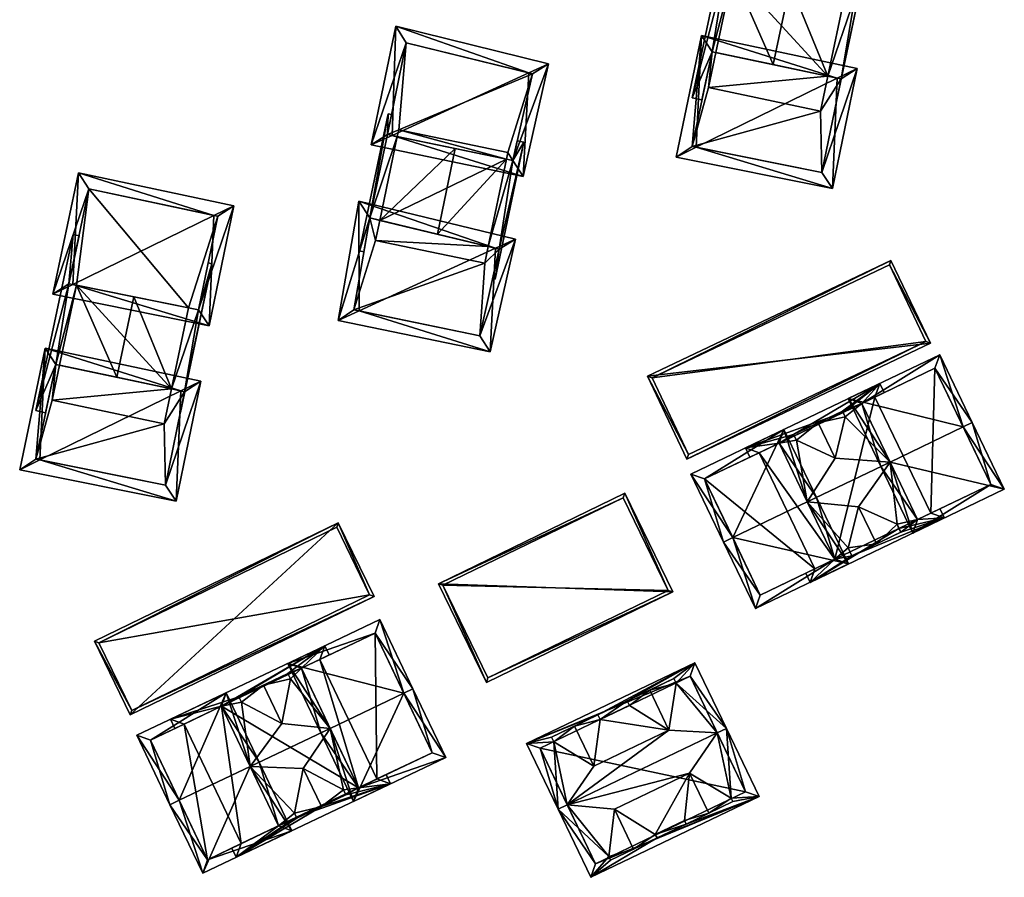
# Model space of a CAD drawing. Header units: inches. Extents: x 2558739 to 2563058, y 1133992 to 1137021.
# Tile 31 of 97: x 2560604 to 2560677, y 1134454 to 1134517. Entities that reach past the tile are written whole.
import ezdxf

# ---------------------------------------------------------------- set-up
doc = ezdxf.new("R2010")
doc.units = ezdxf.units.IN
doc.header["$MEASUREMENT"] = 0
doc.layers.add('Gebaeude Einzelhaus', color=10, linetype='Continuous')

msp = doc.modelspace()

# ---------------------------------------------------------------- meshes
at = {"layer": 'Gebaeude Einzelhaus'}
mesh = msp.add_polyface(dxfattribs=at)
corners = [(2560666.755, 1134521.948, 383.359), (2560666.482, 1134522.006, 383.447), (2560665.776, 1134518.556, 383.439), (2560663.787, 1134512.749, 383.672), (2560665.047, 1134518.703, 383.672), (2560664.755, 1134512.544, 383.362), (2560661.016, 1134519.518, 384.96), (2560659.765, 1134513.601, 384.96), (2560664.444, 1134511.023, 383.359), (2560655.285, 1134514.55, 383.578), (2560653.823, 1134511.15, 383.359), (2560654.537, 1134510.999, 383.579), (2560656.246, 1134520.481, 383.492), (2560656.563, 1134524.104, 383.359), (2560656.795, 1134520.37, 383.661), (2560655.553, 1134514.493, 383.661), (2560656.99, 1134524.014, 383.491), (2560656.795, 1134520.37, 375.535), (2560655.553, 1134514.493, 375.535), (2560663.787, 1134512.749, 375.535), (2560665.047, 1134518.703, 375.535), (2560663.244, 1134510.18, 375.535), (2560655.009, 1134511.921, 375.535), (2560657.334, 1134522.919, 375.535), (2560665.57, 1134521.176, 375.535)]
mesh.append_faces([[corners[k] for k in face] for face in [(12, 13, 16), (12, 10, 13), (14, 9, 12), (12, 9, 10), (10, 9, 11), (14, 15, 9), (5, 0, 8), (3, 2, 5), (5, 2, 0), (0, 2, 1), (3, 4, 2), (13, 12, 16), (14, 7, 6), (14, 15, 7), (12, 9, 14), (14, 9, 15), (13, 10, 12), (12, 10, 9), (9, 10, 11), (0, 5, 8), (3, 6, 7), (3, 4, 6), (0, 2, 5), (5, 2, 3), (3, 2, 4), (0, 1, 2)]], dxfattribs={"color": 13})
mesh.append_faces([[corners[k] for k in face] for face in [(20, 23, 24), (19, 17, 20), (20, 17, 23), (19, 18, 17), (19, 22, 18), (19, 21, 22), (3, 20, 4), (3, 19, 20), (14, 17, 15), (15, 17, 18)]], dxfattribs={"color": 41})
mesh = msp.add_polyface(dxfattribs=at)
corners = [(2560631.764, 1134508.394, 387.123), (2560630.231, 1134507.691, 387.123), (2560641.393, 1134505.373, 384.504), (2560641.803, 1134512.997, 387.123), (2560643.265, 1134513.667, 387.123), (2560632.038, 1134516.43, 384.486), (2560632.807, 1134515.211, 385.01), (2560631.413, 1134508.467, 387.045), (2560640.634, 1134506.552, 385.042), (2560642.074, 1134512.93, 387.056), (2560642.074, 1134512.93, 375.994), (2560632.807, 1134515.211, 375.994), (2560631.413, 1134508.467, 375.994), (2560631.413, 1134508.467, 382.886), (2560636.408, 1134507.43, 384.415), (2560640.167, 1134506.649, 383.142), (2560640.634, 1134506.552, 382.984), (2560632.145, 1134508.315, 383.11), (2560632.145, 1134508.315, 375.994), (2560640.167, 1134506.649, 375.994), (2560640.634, 1134506.552, 375.994), (2560640.267, 1134507.127, 375.994), (2560632.247, 1134508.802, 375.994)]
mesh.append_faces([[corners[k] for k in face] for face in [(3, 6, 5), (4, 8, 9), (9, 3, 4), (4, 3, 5), (0, 8, 2), (2, 8, 4), (7, 0, 1), (6, 7, 1), (5, 6, 1), (1, 0, 2), (4, 5, 3), (3, 5, 0), (0, 5, 1), (0, 2, 3), (3, 2, 4), (0, 1, 2)]], dxfattribs={"color": 13})
mesh.append_faces([[corners[k] for k in face] for face in [(10, 22, 11), (11, 22, 12), (12, 22, 18), (10, 21, 22), (10, 20, 21), (21, 20, 19), (9, 16, 10), (10, 16, 20), (9, 8, 16), (16, 19, 20), (16, 15, 19), (17, 13, 18), (18, 13, 12), (17, 7, 13), (14, 0, 17), (17, 0, 7), (16, 8, 15), (15, 8, 14), (14, 8, 0), (11, 13, 6), (6, 13, 7), (11, 12, 13), (3, 10, 6), (6, 10, 11), (3, 9, 10)]], dxfattribs={"color": 41})
mesh = msp.add_polyface(dxfattribs=at)
corners = [(2560654.106, 1134507.526, 387.245), (2560652.631, 1134506.804, 387.255), (2560664.128, 1134504.481, 384.47), (2560664.477, 1134512.603, 387.171), (2560665.934, 1134513.316, 387.161), (2560654.513, 1134515.736, 384.526), (2560653.818, 1134507.584, 387.179), (2560663.348, 1134505.659, 385.005), (2560664.755, 1134512.544, 387.103), (2560655.285, 1134514.55, 385.051), (2560659.765, 1134513.601, 384.96), (2560655.553, 1134514.493, 383.661), (2560655.285, 1134514.55, 383.578), (2560663.787, 1134512.749, 383.672), (2560664.755, 1134512.544, 383.362), (2560663.787, 1134512.749, 375.535), (2560664.755, 1134512.544, 375.535), (2560655.553, 1134514.493, 375.535), (2560655.285, 1134514.55, 375.535), (2560653.818, 1134507.584, 375.535), (2560663.348, 1134505.659, 375.535), (2560663.244, 1134510.18, 375.535), (2560655.009, 1134511.921, 375.535)]
mesh.append_faces([[corners[k] for k in face] for face in [(9, 6, 5), (3, 9, 5), (4, 7, 8), (8, 3, 4), (4, 3, 5), (0, 7, 2), (2, 7, 4), (6, 0, 1), (5, 6, 1), (1, 0, 2), (3, 5, 0), (0, 5, 1), (3, 4, 5), (0, 2, 3), (3, 2, 4), (0, 1, 2)]], dxfattribs={"color": 13})
mesh.append_faces([[corners[k] for k in face] for face in [(16, 21, 15), (22, 18, 17), (21, 19, 22), (22, 19, 18), (16, 20, 21), (21, 20, 19), (20, 14, 7), (7, 14, 8), (20, 16, 14), (0, 19, 7), (7, 19, 20), (0, 6, 19), (6, 12, 19), (19, 12, 18), (6, 9, 12), (12, 17, 18), (12, 11, 17), (13, 14, 15), (15, 14, 16), (13, 8, 14), (10, 3, 13), (13, 3, 8), (12, 9, 11), (11, 9, 10), (10, 9, 3)]], dxfattribs={"color": 41})
mesh = msp.add_polyface(dxfattribs=at)
corners = [(2560640.634, 1134506.552, 382.984), (2560641.45, 1134507.901, 382.811), (2560640.962, 1134508.003, 382.976), (2560639.641, 1134500.033, 382.864), (2560639.344, 1134497.817, 382.81), (2560638.827, 1134500.229, 383.141), (2560640.167, 1134506.649, 383.142), (2560635.092, 1134501.13, 384.415), (2560636.408, 1134507.43, 384.415), (2560639.15, 1134497.858, 382.876), (2560630.114, 1134502.331, 382.881), (2560629.367, 1134499.9, 382.81), (2560629.683, 1134499.834, 382.907), (2560631.473, 1134509.985, 382.811), (2560632.145, 1134508.315, 383.11), (2560630.858, 1134502.151, 383.111), (2560631.413, 1134508.467, 382.886), (2560631.716, 1134509.934, 382.885), (2560630.858, 1134502.151, 375.994), (2560632.145, 1134508.315, 375.994), (2560638.827, 1134500.229, 375.993), (2560640.167, 1134506.649, 375.994), (2560632.247, 1134508.802, 375.994), (2560640.267, 1134507.127, 375.994), (2560630.55, 1134500.675, 375.994), (2560638.57, 1134499, 375.993)]
mesh.append_faces([[corners[k] for k in face] for face in [(16, 13, 17), (14, 10, 16), (16, 10, 13), (13, 10, 11), (11, 10, 12), (14, 15, 10), (3, 4, 9), (3, 1, 4), (5, 0, 3), (3, 0, 1), (1, 0, 2), (5, 6, 0), (13, 16, 17), (14, 15, 8), (8, 15, 7), (13, 10, 16), (16, 10, 14), (14, 10, 15), (13, 11, 10), (10, 11, 12), (4, 3, 9), (5, 6, 7), (7, 6, 8), (3, 0, 5), (5, 0, 6), (4, 1, 3), (3, 1, 0), (0, 1, 2)]], dxfattribs={"color": 13})
mesh.append_faces([[corners[k] for k in face] for face in [(18, 20, 24), (24, 20, 25), (19, 21, 18), (18, 21, 20), (19, 22, 21), (21, 22, 23), (21, 6, 20), (20, 6, 5), (18, 14, 19), (18, 15, 14)]], dxfattribs={"color": 41})
mesh = msp.add_polyface(dxfattribs=at)
corners = [(2560608.294, 1134497.432, 386.925), (2560606.82, 1134496.71, 386.935), (2560618.316, 1134494.388, 384.149), (2560618.665, 1134502.509, 386.851), (2560620.123, 1134503.223, 386.841), (2560608.701, 1134505.643, 384.206), (2560617.536, 1134495.565, 384.685), (2560618.944, 1134502.45, 386.783), (2560608.006, 1134497.49, 386.859), (2560609.474, 1134504.456, 384.731), (2560618.944, 1134502.45, 375.242), (2560609.474, 1134504.456, 375.242), (2560608.006, 1134497.49, 375.241), (2560608.006, 1134497.49, 383.246), (2560612.776, 1134496.527, 384.714), (2560616.807, 1134495.712, 383.426), (2560617.536, 1134495.565, 383.193), (2560608.555, 1134497.379, 383.415), (2560608.555, 1134497.379, 375.241), (2560616.807, 1134495.712, 375.241), (2560617.536, 1134495.565, 375.241)]
mesh.append_faces([[corners[k] for k in face] for face in [(7, 3, 4), (5, 9, 1), (1, 9, 8), (4, 3, 5), (5, 3, 9), (8, 0, 1), (0, 2, 1), (0, 6, 2), (2, 6, 4), (4, 6, 7), (3, 5, 0), (0, 5, 1), (3, 4, 5), (0, 2, 3), (3, 2, 4), (0, 1, 2)]], dxfattribs={"color": 13})
mesh.append_faces([[corners[k] for k in face] for face in [(11, 18, 12), (10, 19, 11), (11, 19, 18), (10, 20, 19), (7, 16, 10), (10, 16, 20), (7, 6, 16), (16, 19, 20), (16, 15, 19), (17, 13, 18), (18, 13, 12), (17, 8, 13), (14, 0, 17), (17, 0, 8), (16, 6, 15), (15, 6, 14), (14, 6, 0), (11, 13, 9), (9, 13, 8), (11, 12, 13), (3, 10, 9), (9, 10, 11), (3, 7, 10)]], dxfattribs={"color": 41})
mesh = msp.add_polyface(dxfattribs=at)
corners = [(2560629.332, 1134495.5, 387.23), (2560627.799, 1134494.797, 387.23), (2560638.961, 1134492.48, 384.61), (2560639.363, 1134500.1, 387.23), (2560640.833, 1134500.774, 387.23), (2560629.31, 1134503.554, 384.486), (2560638.202, 1134493.659, 385.148), (2560639.641, 1134500.033, 387.162), (2560630.114, 1134502.331, 385.027), (2560628.949, 1134495.58, 387.143), (2560635.092, 1134501.13, 384.415), (2560630.858, 1134502.151, 383.111), (2560630.114, 1134502.331, 382.881), (2560638.827, 1134500.229, 383.141), (2560639.641, 1134500.033, 382.864), (2560638.827, 1134500.229, 375.993), (2560639.641, 1134500.033, 375.993), (2560630.858, 1134502.151, 375.994), (2560630.114, 1134502.331, 375.994), (2560628.949, 1134495.58, 375.993), (2560638.202, 1134493.659, 375.993), (2560638.57, 1134499, 375.993), (2560630.55, 1134500.675, 375.994)]
mesh.append_faces([[corners[k] for k in face] for face in [(3, 4, 7), (8, 5, 3), (3, 5, 4), (0, 1, 9), (9, 1, 8), (8, 1, 5), (0, 2, 1), (0, 6, 2), (2, 6, 4), (4, 6, 7), (4, 5, 3), (3, 5, 0), (0, 5, 1), (0, 2, 3), (3, 2, 4), (0, 1, 2)]], dxfattribs={"color": 13})
mesh.append_faces([[corners[k] for k in face] for face in [(16, 21, 15), (22, 18, 17), (21, 19, 22), (22, 19, 18), (16, 20, 21), (21, 20, 19), (20, 14, 6), (6, 14, 7), (20, 16, 14), (0, 19, 6), (6, 19, 20), (0, 9, 19), (9, 12, 19), (19, 12, 18), (9, 8, 12), (12, 17, 18), (12, 11, 17), (13, 14, 15), (15, 14, 16), (13, 7, 14), (10, 3, 13), (13, 3, 7), (12, 8, 11), (11, 8, 10), (10, 8, 3)]], dxfattribs={"color": 41})
mesh = msp.add_polyface(dxfattribs=at)
corners = [(2560618.515, 1134498.956, 383.113), (2560618.241, 1134499.014, 383.201), (2560617.536, 1134495.565, 383.193), (2560615.548, 1134489.758, 383.426), (2560616.807, 1134495.712, 383.426), (2560616.515, 1134489.553, 383.116), (2560612.776, 1134496.527, 384.714), (2560611.525, 1134490.61, 384.714), (2560616.203, 1134488.028, 383.113), (2560607.045, 1134491.559, 383.333), (2560605.583, 1134488.159, 383.113), (2560606.297, 1134488.008, 383.333), (2560608.006, 1134497.49, 383.246), (2560608.323, 1134501.113, 383.114), (2560608.555, 1134497.379, 383.415), (2560607.312, 1134491.502, 383.415), (2560608.75, 1134501.023, 383.246), (2560608.555, 1134497.379, 375.241), (2560607.312, 1134491.502, 375.241), (2560615.548, 1134489.758, 375.241), (2560616.807, 1134495.712, 375.241), (2560615.004, 1134487.188, 375.241), (2560606.768, 1134488.93, 375.241)]
mesh.append_faces([[corners[k] for k in face] for face in [(12, 13, 16), (12, 10, 13), (14, 9, 12), (12, 9, 10), (10, 9, 11), (14, 15, 9), (5, 0, 8), (3, 2, 5), (5, 2, 0), (0, 2, 1), (3, 4, 2), (13, 12, 16), (14, 7, 6), (14, 15, 7), (12, 9, 14), (14, 9, 15), (13, 10, 12), (12, 10, 9), (9, 10, 11), (0, 5, 8), (3, 6, 7), (3, 4, 6), (0, 2, 5), (5, 2, 3), (3, 2, 4), (0, 1, 2)]], dxfattribs={"color": 13})
mesh.append_faces([[corners[k] for k in face] for face in [(19, 17, 20), (19, 18, 17), (19, 22, 18), (19, 21, 22), (3, 20, 4), (3, 19, 20), (14, 17, 15), (15, 17, 18)]], dxfattribs={"color": 41})
mesh = msp.add_polyface(dxfattribs=at)
corners = [(2560650.536, 1134490.685, 382.458), (2560671.324, 1134493.115, 381.918), (2560668.425, 1134499.204, 382.458), (2560653.435, 1134484.596, 381.918), (2560650.869, 1134490.567, 382.438), (2560668.307, 1134498.871, 382.438), (2560653.553, 1134484.929, 381.938), (2560670.991, 1134493.233, 381.938), (2560668.307, 1134498.871, 376.007), (2560670.991, 1134493.233, 376.007), (2560650.869, 1134490.567, 376.007), (2560653.553, 1134484.929, 376.007)]
mesh.append_faces([[corners[k] for k in face] for face in [(7, 5, 1), (3, 6, 7), (3, 7, 1), (4, 6, 0), (0, 6, 3), (5, 4, 2), (1, 5, 2), (2, 4, 0), (3, 1, 0), (0, 1, 2)]], dxfattribs={"color": 13})
mesh.append_faces([[corners[k] for k in face] for face in [(9, 11, 10), (9, 10, 8), (7, 11, 9), (6, 11, 7), (10, 11, 6), (4, 10, 6), (8, 10, 5), (5, 10, 4), (9, 8, 7), (7, 8, 5)]], dxfattribs={"color": 41})
mesh = msp.add_polyface(dxfattribs=at)
corners = [(2560605.866, 1134484.535, 387), (2560604.391, 1134483.813, 387.01), (2560615.888, 1134481.49, 384.224), (2560616.237, 1134489.612, 386.926), (2560617.694, 1134490.325, 386.916), (2560606.273, 1134492.745, 384.28), (2560605.578, 1134484.593, 386.934), (2560615.108, 1134482.668, 384.76), (2560616.515, 1134489.553, 386.858), (2560607.045, 1134491.559, 384.805), (2560611.525, 1134490.61, 384.714), (2560607.312, 1134491.502, 383.415), (2560607.045, 1134491.559, 383.333), (2560615.548, 1134489.758, 383.426), (2560616.515, 1134489.553, 383.116), (2560615.548, 1134489.758, 375.241), (2560616.515, 1134489.553, 375.241), (2560607.312, 1134491.502, 375.241), (2560607.045, 1134491.559, 375.241), (2560605.578, 1134484.593, 375.241), (2560615.108, 1134482.668, 375.241), (2560615.004, 1134487.188, 375.241), (2560606.768, 1134488.93, 375.241)]
mesh.append_faces([[corners[k] for k in face] for face in [(9, 6, 5), (3, 9, 5), (4, 7, 8), (8, 3, 4), (4, 3, 5), (0, 7, 2), (2, 7, 4), (6, 0, 1), (5, 6, 1), (1, 0, 2), (3, 5, 0), (0, 5, 1), (3, 4, 5), (0, 2, 3), (3, 2, 4), (0, 1, 2)]], dxfattribs={"color": 13})
mesh.append_faces([[corners[k] for k in face] for face in [(16, 21, 15), (22, 18, 17), (21, 19, 22), (22, 19, 18), (16, 20, 21), (21, 20, 19), (20, 14, 7), (7, 14, 8), (20, 16, 14), (0, 19, 7), (7, 19, 20), (0, 6, 19), (6, 12, 19), (19, 12, 18), (6, 9, 12), (12, 17, 18), (12, 11, 17), (13, 14, 15), (15, 14, 16), (13, 8, 14), (10, 3, 13), (13, 3, 8), (12, 9, 11), (11, 9, 10), (10, 9, 3)]], dxfattribs={"color": 41})
mesh = msp.add_polyface(dxfattribs=at)
corners = [(2560673.727, 1134486.96, 388.513), (2560674.403, 1134487.285, 388.513), (2560672.006, 1134492.273, 385.195), (2560665.283, 1134489.041, 385.195), (2560668.356, 1134484.379, 388.513), (2560667.68, 1134484.054, 388.513), (2560670.034, 1134479.156, 385.195), (2560676.756, 1134482.388, 385.195), (2560671.655, 1134491.271, 385.645), (2560675.755, 1134482.739, 385.653), (2560666.284, 1134488.69, 385.645), (2560670.385, 1134480.158, 385.654), (2560675.755, 1134482.739, 376.225), (2560671.655, 1134491.271, 376.225), (2560667.251, 1134489.155, 384.795), (2560666.284, 1134488.69, 384.795), (2560667.251, 1134489.155, 376.225), (2560668.356, 1134484.38, 387.186), (2560670.385, 1134480.158, 384.802), (2560671.353, 1134480.623, 384.802), (2560671.353, 1134480.623, 376.225)]
mesh.append_faces([[corners[k] for k in face] for face in [(6, 11, 9), (6, 9, 7), (4, 11, 5), (10, 4, 5), (5, 11, 6), (3, 10, 5), (8, 10, 2), (2, 10, 3), (0, 8, 1), (9, 0, 1), (7, 9, 1), (1, 8, 2), (4, 7, 0), (0, 7, 1), (4, 6, 7), (4, 5, 6), (0, 3, 4), (4, 3, 5), (0, 2, 3), (0, 1, 2)]], dxfattribs={"color": 13})
mesh.append_faces([[corners[k] for k in face] for face in [(12, 20, 13), (13, 20, 16), (11, 19, 9), (9, 19, 12), (12, 19, 20), (11, 18, 19), (11, 17, 18), (17, 10, 15), (11, 4, 17), (17, 4, 10), (14, 13, 16), (14, 8, 13), (14, 10, 8), (14, 15, 10), (8, 12, 13), (0, 9, 8), (8, 9, 12)]], dxfattribs={"color": 41})
mesh = msp.add_polyface(dxfattribs=at)
corners = [(2560665.553, 1134477.493, 384.645), (2560662.484, 1134475.529, 384.42), (2560672.354, 1134480.271, 384.42), (2560662.835, 1134476.53, 384.802), (2560664.305, 1134477.236, 384.802), (2560662.159, 1134476.204, 384.802), (2560671.353, 1134480.623, 384.802), (2560672.029, 1134480.948, 384.802), (2560670.385, 1134480.158, 384.802), (2560669.15, 1134479.221, 384.644), (2560668.87, 1134479.805, 384.974), (2560668.356, 1134484.38, 387.186), (2560669.016, 1134479.5, 384.802), (2560666.042, 1134481.097, 386.19), (2560662.276, 1134481.458, 387.186), (2560665.273, 1134478.076, 384.974), (2560667.251, 1134489.155, 384.795), (2560667.928, 1134489.48, 384.795), (2560667.603, 1134490.156, 384.42), (2560661.271, 1134486.399, 384.742), (2560657.734, 1134485.414, 384.42), (2560666.284, 1134488.69, 384.795), (2560664.869, 1134488.129, 384.741), (2560658.735, 1134485.063, 384.795), (2560658.059, 1134484.738, 384.795), (2560660.204, 1134485.769, 384.795), (2560661.472, 1134485.981, 384.974), (2560664.331, 1134484.656, 386.19), (2560665.07, 1134487.71, 384.974), (2560664.915, 1134488.033, 384.795), (2560663.076, 1134487.266, 386.19), (2560664.869, 1134488.129, 384.974), (2560667.358, 1134478.36, 386.19), (2560669.15, 1134479.221, 384.974), (2560661.271, 1134486.399, 384.974), (2560665.553, 1134477.493, 384.974), (2560667.251, 1134489.155, 376.225), (2560658.735, 1134485.063, 376.225), (2560664.305, 1134477.236, 376.225), (2560662.835, 1134476.53, 376.225), (2560671.353, 1134480.623, 376.225)]
mesh.append_faces([[corners[k] for k in face] for face in [(29, 18, 21), (21, 18, 16), (16, 18, 17), (23, 20, 25), (25, 20, 29), (29, 20, 18), (23, 24, 20), (12, 1, 4), (4, 1, 3), (3, 1, 5), (6, 2, 8), (8, 2, 12), (12, 2, 1), (6, 7, 2), (35, 32, 15), (15, 32, 13), (27, 30, 26), (26, 30, 34), (32, 10, 13), (32, 33, 10), (31, 30, 28), (28, 30, 27), (29, 21, 22), (21, 29, 28), (27, 11, 28), (28, 11, 21), (26, 14, 27), (27, 14, 11), (19, 25, 26), (26, 25, 14), (19, 20, 25), (25, 20, 23), (23, 20, 24), (22, 18, 19), (18, 22, 21), (16, 18, 21), (19, 18, 20), (16, 17, 18), (15, 4, 0), (13, 14, 15), (15, 14, 4), (10, 11, 13), (13, 11, 14), (12, 8, 10), (8, 12, 9), (10, 8, 11), (0, 2, 9), (9, 2, 8), (8, 2, 6), (6, 2, 7), (5, 1, 3), (1, 0, 4), (3, 1, 4), (0, 1, 2)]], dxfattribs={"color": 13})
mesh.append_faces([[corners[k] for k in face] for face in [(38, 36, 40), (38, 37, 36), (38, 39, 37), (12, 40, 8), (8, 40, 6), (4, 38, 12), (12, 38, 40), (4, 3, 38), (38, 3, 39), (29, 37, 25), (25, 37, 23), (21, 36, 29), (29, 36, 37), (21, 16, 36), (15, 0, 35), (34, 19, 26), (22, 30, 31), (22, 19, 30), (30, 19, 34), (29, 31, 28), (29, 22, 31), (12, 33, 9), (12, 10, 33), (0, 32, 35), (0, 9, 32), (32, 9, 33)]], dxfattribs={"color": 41})
mesh = msp.add_polyface(dxfattribs=at)
corners = [(2560656.795, 1134478.823, 388.513), (2560660.555, 1134486.77, 385.195), (2560653.721, 1134483.485, 385.195), (2560662.276, 1134481.458, 388.513), (2560662.953, 1134481.783, 388.513), (2560656.119, 1134478.498, 388.513), (2560658.473, 1134473.6, 385.195), (2560665.306, 1134476.885, 385.195), (2560654.723, 1134483.134, 385.645), (2560658.824, 1134474.601, 385.653), (2560664.305, 1134477.236, 385.653), (2560660.204, 1134485.769, 385.645), (2560662.276, 1134481.458, 387.186), (2560664.305, 1134477.236, 384.802), (2560660.204, 1134485.769, 384.795), (2560658.735, 1134485.063, 384.795), (2560654.723, 1134483.134, 376.225), (2560658.735, 1134485.063, 376.225), (2560658.824, 1134474.601, 376.225), (2560662.835, 1134476.53, 384.802), (2560662.835, 1134476.53, 376.225)]
mesh.append_faces([[corners[k] for k in face] for face in [(11, 8, 1), (3, 11, 4), (10, 3, 4), (4, 11, 1), (7, 10, 4), (6, 9, 10), (6, 10, 7), (0, 9, 5), (8, 0, 5), (5, 9, 6), (1, 8, 2), (2, 8, 5), (0, 7, 3), (3, 7, 4), (0, 6, 7), (0, 5, 6), (0, 2, 5), (4, 1, 3), (3, 1, 0), (0, 1, 2)]], dxfattribs={"color": 13})
mesh.append_faces([[corners[k] for k in face] for face in [(18, 16, 20), (20, 16, 17), (19, 18, 20), (19, 9, 18), (19, 10, 9), (19, 13, 10), (0, 8, 9), (9, 8, 18), (18, 8, 16), (11, 15, 8), (8, 15, 16), (16, 15, 17), (11, 14, 15), (3, 12, 11), (11, 12, 14), (3, 10, 12), (12, 10, 13)]], dxfattribs={"color": 41})
mesh = msp.add_polyface(dxfattribs=at)
corners = [(2560652.388, 1134474.823, 382.188), (2560635.166, 1134475.434, 382.851), (2560638.689, 1134468.175, 382.188), (2560648.865, 1134482.083, 382.851), (2560638.805, 1134468.509, 382.209), (2560635.5, 1134475.318, 382.83), (2560652.054, 1134474.939, 382.209), (2560648.749, 1134481.749, 382.83), (2560648.749, 1134481.749, 376.117), (2560652.054, 1134474.939, 376.117), (2560635.5, 1134475.318, 376.117), (2560638.805, 1134468.509, 376.117)]
mesh.append_faces([[corners[k] for k in face] for face in [(7, 5, 1), (6, 7, 3), (3, 7, 1), (0, 4, 6), (0, 6, 3), (5, 4, 2), (1, 5, 2), (2, 4, 0), (3, 1, 0), (0, 1, 2)]], dxfattribs={"color": 13})
mesh.append_faces([[corners[k] for k in face] for face in [(9, 11, 10), (9, 10, 8), (6, 11, 9), (4, 11, 6), (10, 11, 4), (5, 10, 4), (8, 10, 7), (7, 10, 5), (9, 8, 6), (6, 8, 7)]], dxfattribs={"color": 41})
mesh = msp.add_polyface(dxfattribs=at)
corners = [(2560627.805, 1134479.92, 382.533), (2560612.513, 1134465.784, 381.869), (2560630.44, 1134474.501, 381.869), (2560609.878, 1134471.201, 382.533), (2560630.106, 1134474.617, 381.897), (2560612.628, 1134466.118, 381.897), (2560610.212, 1134471.086, 382.505), (2560627.69, 1134479.586, 382.505), (2560627.69, 1134479.586, 375.86), (2560630.106, 1134474.617, 375.86), (2560610.212, 1134471.086, 375.86), (2560612.628, 1134466.118, 375.86)]
mesh.append_faces([[corners[k] for k in face] for face in [(6, 5, 3), (3, 5, 1), (7, 6, 0), (4, 7, 0), (0, 6, 3), (2, 5, 4), (1, 5, 2), (2, 4, 0), (3, 1, 0), (0, 1, 2)]], dxfattribs={"color": 13})
mesh.append_faces([[corners[k] for k in face] for face in [(9, 11, 10), (9, 10, 8), (4, 11, 9), (5, 11, 4), (10, 11, 5), (6, 10, 5), (8, 10, 7), (7, 10, 6), (9, 8, 4), (4, 8, 7)]], dxfattribs={"color": 41})
mesh = msp.add_polyface(dxfattribs=at)
corners = [(2560627.206, 1134464.793, 388.56), (2560626.529, 1134464.47, 388.56), (2560628.931, 1134459.428, 385.021), (2560632.619, 1134467.373, 388.56), (2560635.7, 1134462.653, 385.021), (2560633.296, 1134467.696, 388.56), (2560630.864, 1134472.801, 385.021), (2560624.095, 1134469.575, 385.021), (2560629.286, 1134460.428, 385.496), (2560634.7, 1134463.008, 385.497), (2560630.509, 1134471.801, 385.491), (2560625.095, 1134469.221, 385.49), (2560634.7, 1134463.008, 376.177), (2560630.509, 1134471.801, 376.177), (2560626.461, 1134469.871, 384.807), (2560625.095, 1134469.22, 384.807), (2560626.461, 1134469.871, 376.177), (2560627.206, 1134464.793, 387.012), (2560629.286, 1134460.428, 384.811), (2560630.651, 1134461.079, 384.811), (2560630.651, 1134461.079, 376.177)]
mesh.append_faces([[corners[k] for k in face] for face in [(0, 8, 1), (11, 0, 1), (10, 11, 7), (7, 11, 1), (6, 10, 7), (3, 10, 5), (9, 3, 5), (5, 10, 6), (4, 8, 9), (4, 9, 5), (1, 8, 2), (2, 8, 4), (3, 7, 0), (0, 7, 1), (3, 6, 7), (3, 5, 6), (3, 4, 5), (0, 2, 3), (3, 2, 4), (0, 1, 2)]], dxfattribs={"color": 13})
mesh.append_faces([[corners[k] for k in face] for face in [(20, 13, 12), (20, 16, 13), (8, 19, 9), (9, 19, 12), (12, 19, 20), (8, 18, 19), (0, 17, 8), (8, 17, 18), (0, 11, 17), (17, 11, 15), (14, 13, 16), (14, 10, 13), (14, 11, 10), (14, 15, 11), (10, 12, 13), (3, 9, 10), (10, 9, 12)]], dxfattribs={"color": 41})
mesh = msp.add_polyface(dxfattribs=at)
corners = [(2560616.476, 1134465.113, 384.807), (2560615.476, 1134465.468, 384.469), (2560615.799, 1134464.791, 384.806), (2560619.213, 1134466.417, 384.807), (2560620.509, 1134467.123, 384.771), (2560626.815, 1134470.871, 384.469), (2560620.696, 1134466.731, 384.966), (2560621.323, 1134461.99, 387.012), (2560623.659, 1134465.144, 386.184), (2560627.206, 1134464.793, 387.012), (2560624.289, 1134468.444, 384.966), (2560625.095, 1134469.22, 384.807), (2560626.461, 1134469.871, 384.807), (2560624.103, 1134468.835, 384.771), (2560627.137, 1134470.194, 384.806), (2560630.651, 1134461.079, 384.811), (2560631.651, 1134460.724, 384.469), (2560631.328, 1134461.401, 384.811), (2560629.286, 1134460.428, 384.811), (2560628.361, 1134459.898, 384.774), (2560626.568, 1134459.041, 384.773), (2560620.313, 1134455.319, 384.469), (2560628.18, 1134460.278, 384.966), (2560625.235, 1134461.837, 386.184), (2560624.587, 1134458.566, 384.966), (2560623.404, 1134457.624, 384.811), (2560624.734, 1134458.258, 384.811), (2560624.769, 1134458.185, 384.774), (2560620.668, 1134456.319, 384.81), (2560619.99, 1134455.996, 384.811), (2560622.308, 1134467.98, 386.184), (2560624.103, 1134468.835, 384.966), (2560626.568, 1134459.041, 386.184), (2560628.361, 1134459.898, 384.966), (2560620.509, 1134467.123, 384.966), (2560624.769, 1134458.185, 384.966), (2560623.404, 1134457.624, 384.81), (2560625.095, 1134469.221, 376.177), (2560626.461, 1134469.871, 376.177), (2560619.213, 1134466.418, 376.177), (2560616.476, 1134465.113, 376.177), (2560630.651, 1134461.079, 376.177), (2560629.286, 1134460.428, 376.177), (2560620.668, 1134456.319, 376.177)]
mesh.append_faces([[corners[k] for k in face] for face in [(3, 5, 11), (11, 5, 12), (12, 5, 14), (2, 1, 0), (0, 1, 3), (3, 1, 5), (26, 21, 36), (36, 21, 28), (28, 21, 29), (17, 16, 15), (15, 16, 18), (18, 16, 26), (26, 16, 21), (35, 32, 24), (24, 32, 23), (8, 30, 6), (6, 30, 34), (32, 22, 23), (32, 33, 22), (31, 30, 10), (10, 30, 8), (27, 21, 20), (21, 28, 29), (27, 25, 21), (21, 25, 28), (25, 27, 26), (24, 25, 26), (23, 7, 24), (24, 7, 25), (22, 9, 23), (23, 9, 7), (19, 18, 22), (22, 18, 9), (20, 16, 19), (16, 20, 21), (19, 16, 18), (18, 16, 15), (15, 16, 17), (5, 4, 13), (5, 12, 14), (10, 11, 13), (13, 11, 5), (5, 11, 12), (8, 9, 10), (10, 9, 11), (6, 7, 8), (8, 7, 9), (4, 3, 6), (6, 3, 7), (1, 4, 5), (4, 1, 3), (3, 1, 0), (0, 1, 2)]], dxfattribs={"color": 13})
mesh.append_faces([[corners[k] for k in face] for face in [(39, 43, 40), (37, 42, 39), (39, 42, 43), (37, 38, 42), (42, 38, 41), (43, 36, 28), (42, 26, 43), (43, 26, 36), (42, 18, 26), (42, 41, 18), (18, 41, 15), (3, 40, 0), (11, 39, 3), (3, 39, 40), (11, 37, 39), (11, 12, 37), (37, 12, 38), (27, 20, 35), (35, 20, 32), (27, 35, 26), (26, 35, 24), (34, 4, 6), (13, 30, 31), (13, 4, 30), (30, 4, 34), (10, 13, 31), (33, 19, 22), (20, 33, 32), (20, 19, 33)]], dxfattribs={"color": 41})
mesh = msp.add_polyface(dxfattribs=at)
corners = [(2560643.643, 1134463.803, 384.628), (2560641.639, 1134463.693, 384.185), (2560643.956, 1134458.858, 387.28), (2560646.894, 1134465.791, 384.404), (2560654.01, 1134469.624, 384.185), (2560643.475, 1134464.153, 384.404), (2560644.633, 1134459.182, 387.28), (2560652.101, 1134464.674, 386.286), (2560655.652, 1134464.465, 387.28), (2560646.579, 1134462.026, 386.286), (2560652.636, 1134468.115, 384.628), (2560656.328, 1134464.789, 387.28), (2560652.471, 1134468.459, 384.407), (2560649.031, 1134466.814, 384.405), (2560647.061, 1134465.442, 384.628), (2560649.198, 1134466.466, 384.628), (2560656.683, 1134459.675, 384.628), (2560658.731, 1134459.775, 384.185), (2560651.234, 1134456.736, 384.464), (2560646.36, 1134453.844, 384.185), (2560656.806, 1134459.418, 384.469), (2560653.37, 1134457.764, 384.466), (2560653.618, 1134461.508, 386.286), (2560647.689, 1134455.364, 384.628), (2560648.096, 1134458.861, 386.286), (2560647.816, 1134455.099, 384.465), (2560651.107, 1134457.002, 384.628), (2560653.244, 1134458.027, 384.628), (2560645.17, 1134464.965, 386.286), (2560646.894, 1134465.791, 384.628), (2560649.51, 1134455.91, 386.286), (2560651.234, 1134456.736, 384.628), (2560643.475, 1134464.153, 384.628), (2560647.816, 1134455.099, 384.628), (2560650.694, 1134467.609, 386.286), (2560652.471, 1134468.459, 384.628), (2560655.03, 1134458.563, 386.286), (2560656.806, 1134459.418, 384.628), (2560653.37, 1134457.764, 384.628), (2560649.031, 1134466.814, 384.628), (2560653.658, 1134468.624, 384.618), (2560657.731, 1134460.128, 384.603), (2560642.639, 1134463.34, 384.618), (2560646.713, 1134454.844, 384.602), (2560657.731, 1134460.128, 376.289), (2560653.658, 1134468.624, 376.289), (2560642.639, 1134463.34, 376.289), (2560646.713, 1134454.844, 376.289)]
mesh.append_faces([[corners[k] for k in face] for face in [(17, 43, 41), (19, 43, 17), (6, 43, 2), (42, 6, 2), (2, 43, 19), (40, 42, 1), (1, 42, 2), (4, 40, 1), (8, 40, 11), (41, 8, 11), (17, 41, 11), (11, 40, 4), (34, 15, 7), (34, 39, 15), (38, 36, 27), (27, 36, 22), (36, 16, 22), (36, 37, 16), (35, 34, 10), (10, 34, 7), (33, 30, 23), (23, 30, 24), (0, 28, 32), (0, 9, 28), (30, 26, 24), (30, 31, 26), (28, 14, 29), (28, 9, 14), (21, 26, 18), (26, 22, 24), (27, 26, 21), (26, 27, 22), (23, 19, 25), (25, 19, 18), (23, 2, 19), (24, 6, 23), (6, 24, 22), (23, 6, 2), (16, 8, 22), (22, 8, 6), (16, 11, 8), (18, 17, 21), (21, 17, 20), (20, 17, 16), (17, 18, 19), (16, 17, 11), (9, 7, 14), (14, 7, 15), (14, 13, 3), (13, 14, 15), (10, 4, 12), (4, 3, 13), (12, 4, 13), (10, 11, 4), (7, 8, 10), (10, 8, 11), (0, 6, 9), (9, 6, 7), (7, 6, 8), (0, 2, 6), (1, 0, 5), (3, 1, 5), (1, 3, 4), (0, 1, 2)]], dxfattribs={"color": 13})
mesh.append_faces([[corners[k] for k in face] for face in [(44, 47, 46), (44, 46, 45), (43, 47, 44), (43, 44, 41), (46, 47, 6), (6, 47, 43), (42, 46, 6), (45, 46, 40), (40, 46, 42), (44, 45, 8), (8, 45, 40), (41, 44, 8), (10, 12, 35), (37, 20, 16), (21, 36, 38), (21, 20, 36), (36, 20, 37), (21, 38, 27), (13, 15, 39), (12, 34, 35), (12, 13, 34), (34, 13, 39), (25, 30, 33), (25, 18, 30), (30, 18, 31), (25, 33, 23), (5, 0, 32), (3, 28, 29), (3, 5, 28), (28, 5, 32), (3, 29, 14), (18, 26, 31)]], dxfattribs={"color": 41})
mesh = msp.add_polyface(dxfattribs=at)
corners = [(2560616.113, 1134459.507, 388.56), (2560615.435, 1134459.184, 388.56), (2560617.839, 1134454.14, 385.021), (2560621.324, 1134461.989, 388.56), (2560624.404, 1134457.269, 385.021), (2560622, 1134462.311, 388.56), (2560619.566, 1134467.418, 385.021), (2560613.003, 1134464.289, 385.021), (2560618.194, 1134455.14, 385.496), (2560614.003, 1134463.935, 385.49), (2560623.404, 1134457.624, 385.497), (2560619.213, 1134466.418, 385.491), (2560621.323, 1134461.99, 387.012), (2560623.404, 1134457.624, 384.81), (2560619.213, 1134466.417, 384.807), (2560614.003, 1134463.935, 376.177), (2560616.476, 1134465.113, 384.807), (2560616.476, 1134465.113, 376.177), (2560618.194, 1134455.14, 376.177), (2560620.668, 1134456.319, 384.81), (2560620.668, 1134456.319, 376.177)]
mesh.append_faces([[corners[k] for k in face] for face in [(11, 9, 6), (6, 9, 7), (3, 11, 5), (10, 3, 5), (5, 11, 6), (4, 8, 10), (4, 10, 5), (2, 8, 4), (0, 8, 1), (9, 0, 1), (7, 9, 1), (1, 8, 2), (0, 7, 1), (5, 6, 3), (3, 6, 0), (0, 6, 7), (3, 4, 5), (0, 2, 3), (3, 2, 4), (0, 1, 2)]], dxfattribs={"color": 13})
mesh.append_faces([[corners[k] for k in face] for face in [(17, 18, 15), (17, 20, 18), (8, 19, 10), (10, 19, 13), (8, 18, 19), (19, 18, 20), (0, 9, 8), (8, 9, 18), (18, 9, 15), (14, 16, 11), (11, 16, 9), (9, 16, 15), (15, 16, 17), (3, 12, 11), (11, 12, 14), (3, 10, 12), (12, 10, 13)]], dxfattribs={"color": 41})

doc.saveas('drawing.dxf')
